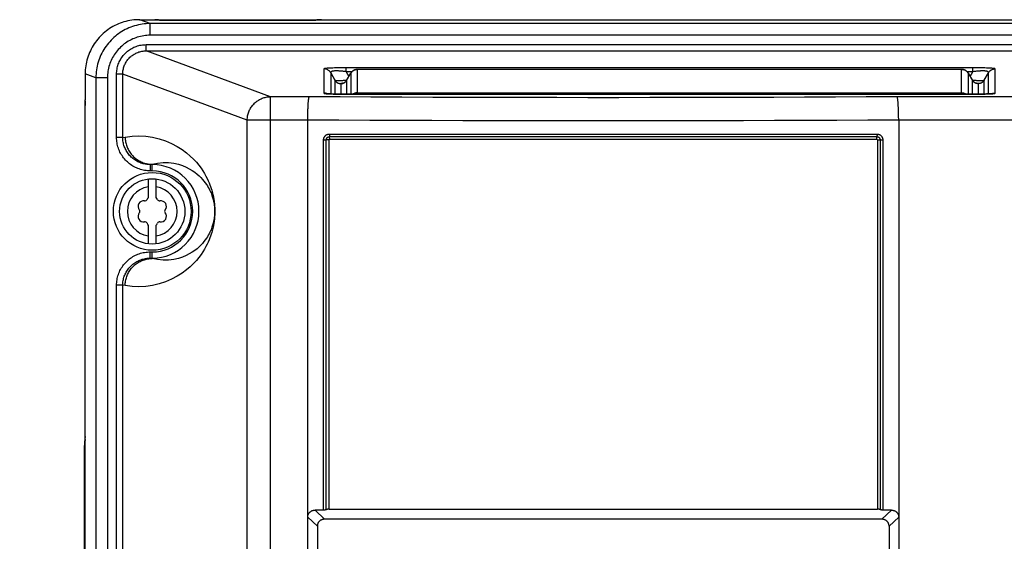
# Model space of a CAD drawing. Extents: x 0 to 594, y 0 to 420.
# Tile 21 of 104: x 68 to 93, y 275 to 288. Entities that reach past the tile are written whole.
import ezdxf

# ---------------------------------------------------------------- set-up
doc = ezdxf.new("R2010")
doc.units = 0
doc.header["$LTSCALE"] = 32.67
doc.layers.get('0').update_dxf_attribs({"linetype": 'CONTINUOUS'})
doc.layers.add('DATUM_AXIS', color=7, linetype='CONTINUOUS')
doc.styles.get("Standard").update_dxf_attribs({"font": 'txt', "width": 0.8})
doc.dimstyles.get("Standard").update_dxf_attribs({"dimtxt": 2.5, "dimasz": 2.5, "dimexe": 1.25, "dimexo": 0.625, "dimtad": 1, "dimcen": 2.5, "dimazin": 3, "dimtfac": 1, "dimtmove": 0, "dimatfit": 3})

# ---------------------------------------------------------------- blocks, each defined once
blk = doc.blocks.new('_FILLED')
at = {"color": 0, "linetype": 'BYBLOCK'}
blk.add_solid([(0, 0), (-1, 0.1429), (-1, -0.1429)], dxfattribs=at)
blk = doc.blocks.new('*D4')
at = {"color": 2, "linetype": 'CONTINUOUS'}
for p, q in [((66.373, 287.928), (57.721, 287.928)), ((58.721, 287.928), (58.721, 219.395)), ((58.721, 150.863), (58.721, 219.395)), ((75.926, 150.863), (57.721, 150.863))]:
    blk.add_line(p, q, dxfattribs=at)
at = {"color": 2, "linetype": 'CONTINUOUS', "xscale": 3.5, "yscale": 3.5, "zscale": 3.5}
for p, rotation in [((58.721, 287.928), 90.0000000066), ((58.721, 150.863), 270.0000000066)]:
    blk.add_blockref('_FILLED', p, dxfattribs=dict(at, rotation=rotation))
at = {"color": 5, "linetype": 'CONTINUOUS', "width": 0.8}
blk.add_text('685', height=3.5, rotation=90, dxfattribs=at).set_placement((57.846, 215.195))

msp = doc.modelspace()

# ---------------------------------------------------------------- linework, layer by layer
at = {"color": 7, "linetype": 'CONTINUOUS'}
for p, q in [((70.704, 287.928), (71.078, 287.928)), ((71.08, 287.928), (71.078, 287.928)), ((71.254, 287.919), (71.222, 287.919)), ((71.287, 287.918), (71.254, 287.919)), ((71.321, 287.918), (71.287, 287.918)), ((71.357, 287.918), (71.321, 287.918)), ((75.103, 287.918), (71.357, 287.918)), ((75.139, 287.918), (75.103, 287.918)), ((75.174, 287.918), (75.139, 287.918)), ((75.207, 287.919), (75.174, 287.918)), ((75.239, 287.919), (75.207, 287.919)), ((75.268, 287.92), (75.239, 287.919)), ((75.293, 287.921), (75.268, 287.92)), ((75.38, 287.928), (77.524, 287.928)), ((77.524, 287.928), (77.61, 287.928)), ((77.61, 287.928), (122.45, 287.928)), ((69.304, 286.534), (69.304, 285.868)), ((76.029, 286.365), (76.14, 286.551)), ((91.848, 286.649), (76.312, 286.649)), ((92.021, 286.551), (92.131, 286.365)), ((92.134, 286.359), (92.131, 286.365)), ((92.239, 286.286), (92.239, 286.286)), ((75.612, 286.017), (75.587, 286.018)), ((75.642, 286.016), (75.612, 286.017)), ((75.677, 286.014), (75.642, 286.016)), ((75.718, 286.013), (75.677, 286.014)), ((75.768, 286.012), (75.718, 286.013)), ((75.824, 286.011), (75.768, 286.012)), ((75.885, 286.01), (75.824, 286.011)), ((75.951, 286.009), (75.885, 286.01)), ((76.021, 286.009), (75.951, 286.009)), ((92.138, 286.009), (76.021, 286.009)), ((92.208, 286.009), (92.138, 286.009)), ((92.272, 286.01), (92.208, 286.009)), ((92.333, 286.011), (92.272, 286.01)), ((92.388, 286.012), (92.333, 286.011)), ((92.439, 286.013), (92.388, 286.012)), ((92.485, 286.015), (92.439, 286.013)), ((92.525, 286.016), (92.485, 286.015)), ((92.559, 286.018), (92.525, 286.016)), ((69.304, 285.841), (69.304, 285.868)), ((69.306, 202.928), (69.306, 285.721)), ((75.03, 285.398), (75.031, 285.451)), ((75.031, 285.451), (75.032, 285.503)), ((75.032, 285.503), (75.033, 285.555)), ((90.226, 285.58), (90.224, 285.628)), ((90.227, 285.529), (90.226, 285.58)), ((90.229, 285.477), (90.227, 285.529)), ((90.229, 285.424), (90.229, 285.477)), ((75.03, 285.344), (75.03, 285.398)), ((75.03, 154.937), (75.03, 285.344)), ((69.28, 276.885), (69.28, 159.704)), ((75.437, 275.304), (75.218, 275.304)), ((75.578, 275.33), (89.682, 275.33)), ((90.042, 275.304), (89.823, 275.304)), ((77.846, 275.071), (75.465, 275.069)), ((79.439, 275.071), (77.846, 275.071)), ((81.832, 275.071), (79.439, 275.071)), ((84.226, 275.071), (81.832, 275.071)), ((85.821, 275.071), (84.226, 275.071)), ((75.277, 274.89), (75.277, 273.997)), ((89.983, 274.89), (89.983, 273.997))]:
    msp.add_line(p, q, dxfattribs=at)
at = {"color": 9, "linetype": 'CONTINUOUS'}
for p, q in [((70.98, 287.827), (70.707, 287.928)), ((70.98, 287.527), (70.98, 287.827)), ((129.08, 287.827), (70.98, 287.827)), ((71.078, 287.928), (71.083, 287.927)), ((71.083, 287.927), (71.094, 287.926)), ((71.094, 287.926), (71.1, 287.925)), ((71.192, 287.92), (71.218, 287.919)), ((71.218, 287.919), (71.246, 287.919)), ((71.246, 287.919), (71.276, 287.918)), ((71.276, 287.918), (71.306, 287.918)), ((71.306, 287.918), (71.338, 287.918)), ((71.338, 287.918), (71.369, 287.918)), ((71.369, 287.918), (71.369, 287.918)), ((71.369, 287.918), (75.122, 287.918)), ((75.091, 287.918), (75.091, 287.918)), ((75.122, 287.918), (75.154, 287.918)), ((75.154, 287.918), (75.184, 287.918)), ((75.184, 287.918), (75.214, 287.919)), ((75.214, 287.919), (75.242, 287.919)), ((75.242, 287.919), (75.269, 287.92)), ((75.269, 287.92), (75.293, 287.921)), ((75.36, 287.925), (75.366, 287.926)), ((75.366, 287.926), (75.377, 287.927)), ((75.377, 287.927), (75.382, 287.928)), ((129.08, 287.527), (70.98, 287.527)), ((70.875, 287.125), (70.875, 287.285)), ((70.875, 287.285), (129.185, 287.285)), ((74.07, 285.944), (70.875, 287.125)), ((70.875, 287.125), (129.185, 287.125)), ((69.58, 286.432), (69.304, 286.534)), ((70.114, 284.896), (70.114, 286.528)), ((70.273, 286.528), (70.114, 286.528)), ((70.273, 284.896), (70.273, 286.528)), ((73.474, 285.344), (70.273, 286.528)), ((75.448, 286.662), (75.448, 286.036)), ((75.637, 286.682), (75.603, 286.681)), ((75.622, 286.562), (75.622, 286.017)), ((75.622, 286.562), (75.73, 286.368)), ((75.675, 286.684), (75.637, 286.682)), ((75.715, 286.685), (75.675, 286.684)), ((75.758, 286.686), (75.715, 286.685)), ((75.805, 286.687), (75.758, 286.686)), ((75.854, 286.687), (75.805, 286.687)), ((75.907, 286.688), (75.854, 286.687)), ((75.963, 286.688), (75.907, 286.688)), ((76.022, 286.688), (75.963, 286.688)), ((76.022, 286.589), (76.022, 286.688)), ((92.197, 286.688), (76.022, 286.688)), ((76.022, 286.589), (76.09, 286.468)), ((76.168, 286.589), (76.022, 286.589)), ((76.143, 286.557), (76.138, 286.549)), ((76.14, 286.551), (76.138, 286.549)), ((76.138, 286.549), (76.138, 286.009)), ((76.15, 286.567), (76.145, 286.56)), ((76.158, 286.577), (76.152, 286.57)), ((76.312, 286.009), (76.312, 286.649)), ((91.848, 286.649), (76.312, 286.649)), ((91.848, 286.009), (91.848, 286.649)), ((92.138, 286.589), (91.992, 286.589)), ((92.002, 286.577), (92.008, 286.57)), ((92.01, 286.568), (92.015, 286.56)), ((92.017, 286.557), (92.022, 286.549)), ((92.022, 286.549), (92.021, 286.551)), ((92.022, 286.009), (92.022, 286.549)), ((92.07, 286.468), (92.138, 286.589)), ((92.138, 286.589), (92.138, 286.688)), ((92.253, 286.688), (92.197, 286.688)), ((92.306, 286.687), (92.253, 286.688)), ((92.355, 286.687), (92.306, 286.687)), ((92.402, 286.686), (92.355, 286.687)), ((92.445, 286.685), (92.402, 286.686)), ((92.43, 286.368), (92.538, 286.562)), ((92.485, 286.684), (92.445, 286.685)), ((92.523, 286.682), (92.485, 286.684)), ((92.538, 286.017), (92.538, 286.562)), ((92.712, 286.036), (92.712, 286.662)), ((69.58, 286.432), (69.58, 203.283)), ((69.878, 286.432), (69.58, 286.432)), ((69.878, 286.432), (69.878, 203.309)), ((75.73, 286.368), (75.73, 286.013)), ((75.879, 286.283), (75.879, 286.01)), ((75.881, 286.28), (75.881, 286.01)), ((75.912, 286.283), (75.923, 286.285)), ((75.928, 286.288), (75.923, 286.288)), ((75.938, 286.291), (75.924, 286.29)), ((76.029, 286.365), (76.03, 286.366)), ((76.029, 286.365), (76.03, 286.366)), ((76.03, 286.366), (76.03, 286.009)), ((92.147, 286.366), (92.129, 286.368)), ((92.13, 286.009), (92.13, 286.366)), ((92.13, 286.366), (92.131, 286.365)), ((92.131, 286.365), (92.13, 286.366)), ((92.136, 286.357), (92.134, 286.359)), ((92.236, 286.29), (92.223, 286.291)), ((92.237, 286.288), (92.232, 286.288)), ((92.248, 286.283), (92.237, 286.285)), ((92.279, 286.01), (92.279, 286.28)), ((92.281, 286.01), (92.281, 286.283)), ((92.43, 286.013), (92.43, 286.368)), ((74.07, 154.914), (74.07, 285.944)), ((75.071, 285.944), (74.07, 285.944)), ((75.496, 286.025), (75.507, 286.023)), ((75.517, 286.024), (75.506, 286.027)), ((75.642, 286.015), (75.682, 286.014)), ((75.747, 286.012), (75.795, 286.011)), ((75.795, 286.011), (75.847, 286.01)), ((75.847, 286.01), (75.901, 286.01)), ((75.901, 286.01), (75.96, 286.009)), ((75.96, 286.009), (76.021, 286.009)), ((76.021, 286.009), (92.139, 286.009)), ((76.053, 286.009), (76.053, 286.009)), ((76.312, 286.048), (91.848, 286.048)), ((125.99, 285.944), (90.189, 285.944)), ((92.107, 286.009), (92.107, 286.009)), ((92.139, 286.009), (92.2, 286.009)), ((92.2, 286.009), (92.259, 286.01)), ((92.259, 286.01), (92.313, 286.01)), ((92.313, 286.01), (92.365, 286.011)), ((92.365, 286.011), (92.413, 286.012)), ((92.413, 286.012), (92.457, 286.013)), ((92.457, 286.013), (92.499, 286.015)), ((92.499, 286.015), (92.536, 286.016)), ((92.536, 286.016), (92.571, 286.018)), ((92.643, 286.024), (92.654, 286.027)), ((69.306, 285.721), (69.307, 285.721)), ((69.307, 202.928), (69.307, 285.721)), ((73.474, 155.064), (73.474, 285.344)), ((75.03, 285.344), (73.474, 285.344)), ((126.586, 285.344), (90.23, 285.344)), ((75.586, 284.983), (89.674, 284.983)), ((70.273, 284.896), (70.114, 284.896)), ((70.273, 284.896), (70.335, 284.906)), ((75.437, 275.304), (75.437, 284.834)), ((75.437, 284.834), (75.508, 284.834)), ((75.508, 275.317), (75.508, 284.834)), ((75.578, 284.834), (75.508, 284.834)), ((75.578, 275.33), (75.578, 284.834)), ((75.59, 284.917), (89.67, 284.917)), ((75.595, 284.851), (89.665, 284.851)), ((89.682, 284.834), (89.682, 275.33)), ((89.682, 284.834), (89.823, 284.834)), ((89.752, 284.834), (89.752, 275.317)), ((89.823, 284.834), (89.823, 275.304)), ((70.978, 284.198), (71.03, 284.207)), ((70.978, 284.198), (70.978, 284.038)), ((71.03, 284.198), (70.978, 284.198)), ((71.03, 284.038), (71.03, 284.207)), ((71.03, 284.038), (70.978, 284.038)), ((70.978, 281.791), (70.978, 281.951)), ((70.978, 281.951), (71.03, 281.951)), ((71.03, 281.782), (71.03, 281.951)), ((71.03, 281.782), (70.978, 281.791)), ((70.978, 281.791), (71.03, 281.791)), ((70.114, 247.096), (70.114, 281.093)), ((70.273, 281.093), (70.114, 281.093)), ((70.273, 247.096), (70.273, 281.093)), ((70.335, 281.083), (70.273, 281.093)), ((69.306, 276.885), (69.28, 276.885)), ((69.291, 159.704), (69.291, 276.885)), ((75.465, 275.069), (75.218, 275.304)), ((89.795, 275.069), (90.042, 275.304)), ((75.277, 274.89), (75.03, 275.125)), ((89.983, 274.89), (90.23, 275.125))]:
    msp.add_line(p, q, dxfattribs=at)
at = {"color": 7, "linetype": 'CONTINUOUS'}
for points in [[(70.704, 287.928), (70.654, 287.927), (70.604, 287.924), (70.553, 287.92), (70.503, 287.913), (70.452, 287.905), (70.402, 287.895), (70.352, 287.883), (70.303, 287.869), (70.254, 287.854), (70.206, 287.836), (70.159, 287.817), (70.112, 287.797), (70.066, 287.774), (70.021, 287.75), (69.977, 287.725), (69.934, 287.697), (69.892, 287.668), (69.85, 287.638), (69.811, 287.606), (69.772, 287.573), (69.734, 287.538), (69.698, 287.502), (69.663, 287.465), (69.63, 287.426), (69.598, 287.387), (69.567, 287.346), (69.538, 287.304), (69.511, 287.261), (69.485, 287.217), (69.461, 287.172), (69.438, 287.126), (69.417, 287.08), (69.398, 287.033), (69.38, 286.985), (69.365, 286.936), (69.351, 286.887), (69.339, 286.838), (69.328, 286.788), (69.32, 286.737), (69.313, 286.687), (69.308, 286.636), (69.305, 286.585), (69.304, 286.534)], [(71.08, 287.928), (71.087, 287.928), (71.094, 287.927), (71.096, 287.926)], [(71.222, 287.919), (71.193, 287.92), (71.18, 287.921), (71.168, 287.921), (71.157, 287.922), (71.147, 287.922), (71.138, 287.923), (71.13, 287.923), (71.123, 287.924), (71.117, 287.924), (71.111, 287.925), (71.107, 287.925), (71.103, 287.925), (71.1, 287.926), (71.098, 287.926), (71.097, 287.926), (71.096, 287.926), (71.096, 287.926)], [(75.364, 287.926), (75.364, 287.926), (75.363, 287.926), (75.362, 287.926), (75.36, 287.926), (75.357, 287.925), (75.353, 287.925), (75.348, 287.925), (75.343, 287.924), (75.337, 287.924), (75.33, 287.923), (75.322, 287.923), (75.313, 287.922), (75.304, 287.922), (75.293, 287.921)], [(75.38, 287.928), (75.373, 287.928), (75.366, 287.927), (75.364, 287.926)], [(76.14, 286.551), (76.147, 286.563), (76.155, 286.574), (76.164, 286.584), (76.172, 286.593), (76.182, 286.601), (76.192, 286.609), (76.202, 286.617), (76.213, 286.624), (76.225, 286.63), (76.237, 286.635), (76.249, 286.64), (76.262, 286.643), (76.275, 286.646), (76.289, 286.648), (76.302, 286.649), (76.312, 286.649)], [(92.021, 286.551), (92.013, 286.563), (92.005, 286.574), (91.996, 286.584), (91.987, 286.593), (91.977, 286.602), (91.967, 286.611), (91.956, 286.618), (91.944, 286.625), (91.932, 286.631), (91.92, 286.636), (91.907, 286.641), (91.894, 286.644), (91.881, 286.647), (91.867, 286.649), (91.853, 286.649), (91.848, 286.649)], [(76.029, 286.365), (76.025, 286.359), (76.02, 286.35), (76.013, 286.343), (76.007, 286.336), (76.001, 286.329), (75.994, 286.323), (75.988, 286.318), (75.982, 286.313), (75.975, 286.309), (75.969, 286.305), (75.963, 286.301), (75.957, 286.298), (75.952, 286.296), (75.947, 286.294), (75.942, 286.292), (75.938, 286.291), (75.935, 286.29), (75.932, 286.289), (75.929, 286.288), (75.927, 286.288), (75.925, 286.287), (75.923, 286.287), (75.922, 286.287), (75.921, 286.286), (75.921, 286.286)], [(92.239, 286.286), (92.238, 286.286), (92.237, 286.287), (92.236, 286.287), (92.234, 286.287), (92.232, 286.288), (92.229, 286.289), (92.226, 286.289), (92.223, 286.29), (92.219, 286.292), (92.215, 286.293), (92.21, 286.295), (92.205, 286.297), (92.2, 286.3), (92.194, 286.303), (92.188, 286.307), (92.182, 286.31), (92.176, 286.315), (92.17, 286.32), (92.164, 286.325), (92.158, 286.331), (92.152, 286.337), (92.146, 286.344), (92.14, 286.351), (92.134, 286.359)], [(75.033, 285.555), (75.035, 285.604), (75.036, 285.628), (75.037, 285.651), (75.038, 285.674), (75.039, 285.696), (75.04, 285.718), (75.041, 285.739), (75.043, 285.758), (75.044, 285.778), (75.045, 285.796), (75.047, 285.813), (75.048, 285.829), (75.05, 285.845), (75.052, 285.859), (75.053, 285.872), (75.055, 285.885), (75.057, 285.896), (75.058, 285.906), (75.06, 285.915), (75.062, 285.923), (75.064, 285.929), (75.066, 285.935), (75.067, 285.939), (75.069, 285.942), (75.071, 285.944)], [(75.587, 286.018), (75.566, 286.02), (75.557, 286.02), (75.549, 286.021), (75.542, 286.021), (75.535, 286.022), (75.529, 286.023), (75.523, 286.023), (75.519, 286.024), (75.515, 286.024), (75.511, 286.024), (75.508, 286.025), (75.506, 286.025), (75.505, 286.025), (75.504, 286.025), (75.503, 286.025)], [(90.224, 285.628), (90.223, 285.651), (90.222, 285.674), (90.221, 285.696), (90.22, 285.718), (90.219, 285.739), (90.217, 285.758), (90.216, 285.778), (90.215, 285.796), (90.213, 285.813), (90.212, 285.829), (90.21, 285.845), (90.209, 285.859), (90.207, 285.872), (90.205, 285.885), (90.203, 285.896), (90.202, 285.906), (90.2, 285.915), (90.198, 285.923), (90.196, 285.929), (90.195, 285.935), (90.193, 285.939), (90.191, 285.942), (90.189, 285.944)], [(92.657, 286.025), (92.657, 286.025), (92.656, 286.025), (92.655, 286.025), (92.653, 286.025), (92.65, 286.025), (92.647, 286.024), (92.643, 286.024), (92.638, 286.023), (92.632, 286.023), (92.625, 286.022), (92.617, 286.021), (92.607, 286.021), (92.597, 286.02), (92.586, 286.019), (92.573, 286.018), (92.559, 286.018)], [(69.304, 285.841), (69.305, 285.819), (69.305, 285.793), (69.306, 285.768), (69.306, 285.742), (69.306, 285.721)], [(90.23, 285.344), (90.23, 285.371), (90.229, 285.424)], [(90.23, 285.344), (90.23, 153.15), (90.23, 153.124)], [(69.306, 277.197), (69.288, 277.066), (69.28, 276.885)], [(69.306, 277.119), (69.299, 277.066), (69.291, 276.885)], [(75.03, 275.125), (75.03, 275.137), (75.031, 275.148), (75.033, 275.159), (75.035, 275.17), (75.038, 275.18), (75.042, 275.19), (75.046, 275.2), (75.05, 275.209), (75.055, 275.219), (75.061, 275.227), (75.067, 275.236), (75.074, 275.244), (75.081, 275.251), (75.089, 275.258), (75.097, 275.265), (75.106, 275.271), (75.115, 275.277), (75.125, 275.283), (75.135, 275.287), (75.145, 275.292), (75.157, 275.295), (75.168, 275.298), (75.18, 275.301), (75.192, 275.303), (75.205, 275.304), (75.218, 275.304)], [(75.512, 275.319), (75.504, 275.315), (75.499, 275.314), (75.495, 275.312), (75.49, 275.311), (75.485, 275.31), (75.48, 275.309), (75.475, 275.308), (75.47, 275.307), (75.465, 275.306), (75.459, 275.305), (75.454, 275.305), (75.448, 275.304), (75.443, 275.304), (75.437, 275.304)], [(75.578, 275.33), (75.572, 275.33), (75.567, 275.33), (75.561, 275.329), (75.556, 275.329), (75.55, 275.328), (75.545, 275.327), (75.54, 275.327), (75.535, 275.326), (75.53, 275.324), (75.525, 275.323), (75.52, 275.322), (75.516, 275.32), (75.512, 275.319)], [(89.752, 275.317), (89.749, 275.319), (89.744, 275.32), (89.74, 275.322), (89.735, 275.323), (89.73, 275.324), (89.725, 275.326), (89.72, 275.327), (89.715, 275.327), (89.71, 275.328), (89.704, 275.329), (89.699, 275.329), (89.693, 275.33), (89.688, 275.33), (89.682, 275.33)], [(89.823, 275.304), (89.817, 275.304), (89.812, 275.304), (89.806, 275.305), (89.801, 275.305), (89.795, 275.306), (89.79, 275.307), (89.785, 275.308), (89.78, 275.309), (89.775, 275.31), (89.77, 275.311), (89.765, 275.312), (89.761, 275.314), (89.756, 275.315), (89.752, 275.317)], [(90.042, 275.304), (90.055, 275.304), (90.068, 275.303), (90.08, 275.301), (90.092, 275.298), (90.104, 275.295), (90.115, 275.292), (90.125, 275.287), (90.135, 275.283), (90.145, 275.277), (90.154, 275.271), (90.163, 275.265), (90.171, 275.258), (90.179, 275.251), (90.186, 275.244), (90.193, 275.236), (90.199, 275.227), (90.205, 275.219), (90.21, 275.209), (90.214, 275.2), (90.218, 275.19), (90.222, 275.18), (90.225, 275.17), (90.227, 275.159), (90.229, 275.148), (90.23, 275.137), (90.23, 275.125)], [(75.465, 275.069), (75.452, 275.069), (75.439, 275.068), (75.427, 275.066), (75.415, 275.064), (75.404, 275.06), (75.393, 275.057), (75.382, 275.053), (75.372, 275.048), (75.362, 275.042), (75.353, 275.036), (75.344, 275.03), (75.336, 275.023), (75.328, 275.016), (75.321, 275.009), (75.314, 275.001), (75.308, 274.992), (75.302, 274.984), (75.297, 274.974), (75.293, 274.965), (75.289, 274.955), (75.285, 274.945), (75.282, 274.935), (75.28, 274.924), (75.278, 274.913), (75.277, 274.902), (75.277, 274.89)], [(89.795, 275.069), (89.002, 275.07), (88.209, 275.07), (85.821, 275.071)], [(89.983, 274.89), (89.983, 274.902), (89.982, 274.913), (89.98, 274.924), (89.978, 274.935), (89.975, 274.945), (89.971, 274.955), (89.967, 274.965), (89.963, 274.974), (89.958, 274.984), (89.952, 274.992), (89.946, 275.001), (89.939, 275.009), (89.932, 275.016), (89.924, 275.023), (89.916, 275.03), (89.907, 275.036), (89.898, 275.042), (89.888, 275.048), (89.878, 275.053), (89.867, 275.057), (89.856, 275.06), (89.845, 275.064), (89.833, 275.066), (89.821, 275.068), (89.808, 275.069), (89.795, 275.069)]]:
    msp.add_lwpolyline(points, dxfattribs=at)
at = {"color": 9, "linetype": 'CONTINUOUS'}
for points in [[(70.98, 287.827), (70.929, 287.826), (70.877, 287.823), (70.826, 287.818), (70.775, 287.812), (70.725, 287.803), (70.674, 287.793), (70.625, 287.781), (70.575, 287.767), (70.526, 287.751), (70.478, 287.734), (70.431, 287.715), (70.384, 287.694), (70.338, 287.671), (70.293, 287.647), (70.249, 287.621), (70.206, 287.594), (70.164, 287.565), (70.123, 287.535), (70.083, 287.503), (70.045, 287.469), (70.007, 287.435), (69.971, 287.399), (69.936, 287.361), (69.903, 287.323), (69.871, 287.283), (69.841, 287.242), (69.812, 287.2), (69.785, 287.158), (69.759, 287.114), (69.735, 287.069), (69.712, 287.023), (69.691, 286.977), (69.672, 286.93), (69.655, 286.882), (69.639, 286.833), (69.626, 286.784), (69.614, 286.735), (69.603, 286.685), (69.595, 286.635), (69.589, 286.585), (69.584, 286.534), (69.581, 286.483), (69.58, 286.432)], [(71.1, 287.925), (71.108, 287.924), (71.116, 287.924), (71.125, 287.923), (71.135, 287.923), (71.145, 287.922), (71.156, 287.922), (71.167, 287.921), (71.192, 287.92)], [(75.293, 287.921), (75.305, 287.922), (75.315, 287.922), (75.326, 287.923), (75.335, 287.923), (75.344, 287.924), (75.352, 287.924), (75.36, 287.925)], [(70.98, 287.527), (70.937, 287.526), (70.895, 287.524), (70.853, 287.52), (70.81, 287.514), (70.769, 287.507), (70.727, 287.498), (70.686, 287.488), (70.645, 287.476), (70.605, 287.462), (70.566, 287.447), (70.527, 287.431), (70.488, 287.413), (70.451, 287.393), (70.414, 287.372), (70.378, 287.35), (70.343, 287.327), (70.309, 287.302), (70.276, 287.276), (70.245, 287.248), (70.214, 287.22), (70.184, 287.19), (70.155, 287.159), (70.128, 287.128), (70.102, 287.095), (70.077, 287.061), (70.054, 287.026), (70.031, 286.991), (70.011, 286.954), (69.991, 286.917), (69.974, 286.879), (69.957, 286.841), (69.942, 286.802), (69.929, 286.762), (69.917, 286.722), (69.907, 286.681), (69.898, 286.64), (69.891, 286.599), (69.885, 286.558), (69.881, 286.516), (69.879, 286.474), (69.878, 286.432)], [(70.114, 286.528), (70.115, 286.56), (70.117, 286.592), (70.12, 286.624), (70.125, 286.656), (70.131, 286.688), (70.138, 286.719), (70.147, 286.75), (70.157, 286.78), (70.168, 286.81), (70.181, 286.839), (70.195, 286.868), (70.21, 286.897), (70.226, 286.924), (70.244, 286.951), (70.262, 286.977), (70.282, 287.003), (70.302, 287.027), (70.324, 287.051), (70.347, 287.074), (70.371, 287.095), (70.395, 287.116), (70.421, 287.136), (70.447, 287.154), (70.474, 287.172), (70.502, 287.188), (70.531, 287.203), (70.56, 287.217), (70.59, 287.23), (70.62, 287.241), (70.651, 287.251), (70.682, 287.26), (70.714, 287.268), (70.746, 287.274), (70.778, 287.279), (70.81, 287.282), (70.843, 287.284), (70.875, 287.285)], [(70.273, 286.528), (70.273, 286.555), (70.275, 286.582), (70.278, 286.608), (70.282, 286.635), (70.287, 286.661), (70.294, 286.687), (70.302, 286.712), (70.31, 286.738), (70.32, 286.762), (70.331, 286.787), (70.344, 286.811), (70.357, 286.834), (70.371, 286.856), (70.386, 286.878), (70.403, 286.9), (70.42, 286.92), (70.438, 286.94), (70.457, 286.959), (70.477, 286.977), (70.497, 286.994), (70.519, 287.01), (70.541, 287.026), (70.564, 287.04), (70.587, 287.053), (70.612, 287.066), (70.636, 287.077), (70.662, 287.087), (70.687, 287.096), (70.713, 287.103), (70.74, 287.11), (70.766, 287.115), (70.793, 287.12), (70.821, 287.123), (70.848, 287.124), (70.875, 287.125)], [(75.603, 286.681), (75.587, 286.68), (75.572, 286.679), (75.557, 286.678), (75.543, 286.677), (75.53, 286.676), (75.518, 286.675), (75.507, 286.674), (75.496, 286.673), (75.487, 286.672), (75.478, 286.671), (75.471, 286.67), (75.464, 286.668), (75.459, 286.667), (75.454, 286.666), (75.451, 286.665), (75.449, 286.663), (75.448, 286.662)], [(75.622, 286.562), (75.616, 286.572), (75.609, 286.581), (75.602, 286.59), (75.594, 286.599), (75.586, 286.607), (75.577, 286.615), (75.568, 286.622), (75.558, 286.629), (75.548, 286.635), (75.538, 286.64), (75.528, 286.645), (75.517, 286.65), (75.506, 286.653), (75.495, 286.656), (75.483, 286.659), (75.472, 286.66), (75.46, 286.661), (75.448, 286.662)], [(76.022, 286.589), (75.998, 286.592), (75.975, 286.594), (75.953, 286.597), (75.931, 286.599), (75.911, 286.601), (75.892, 286.603), (75.873, 286.604), (75.855, 286.605), (75.838, 286.606), (75.822, 286.607), (75.806, 286.608), (75.792, 286.608), (75.777, 286.608), (75.764, 286.608), (75.751, 286.608), (75.738, 286.608), (75.726, 286.607), (75.715, 286.607), (75.704, 286.606), (75.694, 286.605), (75.684, 286.603), (75.675, 286.602), (75.667, 286.6), (75.659, 286.599), (75.651, 286.597), (75.645, 286.594), (75.639, 286.592), (75.633, 286.589), (75.629, 286.586), (75.625, 286.583), (75.622, 286.579), (75.621, 286.575), (75.62, 286.571), (75.62, 286.567), (75.622, 286.562)], [(76.312, 286.649), (76.3, 286.649), (76.288, 286.648), (76.277, 286.646), (76.265, 286.644), (76.254, 286.641), (76.243, 286.637), (76.232, 286.633), (76.222, 286.628), (76.212, 286.622), (76.202, 286.616), (76.192, 286.61), (76.183, 286.602), (76.174, 286.595), (76.166, 286.587), (76.159, 286.579)], [(91.848, 286.649), (91.86, 286.649), (91.872, 286.648), (91.883, 286.646), (91.895, 286.644), (91.906, 286.641), (91.917, 286.637), (91.928, 286.633), (91.938, 286.628), (91.948, 286.622), (91.958, 286.616), (91.968, 286.61), (91.977, 286.602), (91.986, 286.595), (91.994, 286.587), (92.001, 286.579)], [(92.538, 286.562), (92.54, 286.567), (92.54, 286.571), (92.54, 286.575), (92.538, 286.579), (92.535, 286.583), (92.531, 286.586), (92.527, 286.589), (92.521, 286.592), (92.515, 286.594), (92.509, 286.597), (92.501, 286.599), (92.493, 286.6), (92.485, 286.602), (92.476, 286.603), (92.466, 286.605), (92.456, 286.606), (92.445, 286.607), (92.434, 286.607), (92.422, 286.608), (92.409, 286.608), (92.396, 286.608), (92.383, 286.608), (92.369, 286.608), (92.354, 286.608), (92.338, 286.607), (92.322, 286.606), (92.305, 286.605), (92.287, 286.604), (92.268, 286.603), (92.249, 286.601), (92.229, 286.599), (92.207, 286.597), (92.185, 286.594), (92.162, 286.592), (92.138, 286.589)], [(92.712, 286.662), (92.711, 286.663), (92.709, 286.665), (92.706, 286.666), (92.701, 286.667), (92.696, 286.668), (92.689, 286.67), (92.682, 286.671), (92.673, 286.672), (92.664, 286.673), (92.653, 286.674), (92.642, 286.675), (92.63, 286.676), (92.617, 286.677), (92.603, 286.678), (92.588, 286.679), (92.573, 286.68), (92.557, 286.681), (92.523, 286.682)], [(92.538, 286.562), (92.545, 286.572), (92.551, 286.581), (92.558, 286.59), (92.566, 286.599), (92.574, 286.607), (92.583, 286.615), (92.592, 286.622), (92.602, 286.629), (92.612, 286.635), (92.622, 286.64), (92.632, 286.645), (92.643, 286.65), (92.654, 286.653), (92.665, 286.656), (92.677, 286.659), (92.688, 286.66), (92.7, 286.661), (92.712, 286.662)], [(75.73, 286.368), (75.736, 286.359), (75.742, 286.351), (75.749, 286.343), (75.756, 286.335), (75.763, 286.327), (75.772, 286.321), (75.78, 286.314), (75.789, 286.308), (75.798, 286.303), (75.807, 286.298), (75.817, 286.294), (75.827, 286.291), (75.837, 286.288), (75.848, 286.286), (75.858, 286.284), (75.869, 286.283), (75.879, 286.283)], [(76.031, 286.368), (76.013, 286.366), (75.994, 286.364), (75.975, 286.362), (75.956, 286.361), (75.939, 286.36), (75.922, 286.358), (75.905, 286.357), (75.889, 286.356), (75.874, 286.356), (75.859, 286.355), (75.845, 286.355), (75.832, 286.355), (75.819, 286.355), (75.807, 286.355), (75.796, 286.355), (75.786, 286.356), (75.776, 286.356), (75.767, 286.357), (75.759, 286.358), (75.752, 286.36), (75.746, 286.361), (75.741, 286.363), (75.736, 286.364), (75.733, 286.366), (75.73, 286.368)], [(75.924, 286.29), (75.917, 286.289), (75.91, 286.289), (75.904, 286.288), (75.899, 286.288), (75.894, 286.287), (75.889, 286.286), (75.886, 286.286), (75.883, 286.285), (75.881, 286.284), (75.88, 286.283), (75.879, 286.283)], [(75.923, 286.288), (75.916, 286.287), (75.909, 286.286), (75.903, 286.286), (75.897, 286.285), (75.892, 286.284), (75.888, 286.283), (75.885, 286.283), (75.883, 286.282), (75.881, 286.281), (75.881, 286.28)], [(75.881, 286.28), (75.891, 286.28), (75.902, 286.281), (75.912, 286.283)], [(75.923, 286.285), (75.933, 286.288), (75.943, 286.292), (75.953, 286.296), (75.962, 286.3), (75.971, 286.306), (75.98, 286.312), (75.989, 286.318), (75.997, 286.325), (76.004, 286.332), (76.011, 286.34), (76.018, 286.348), (76.024, 286.357), (76.025, 286.359)], [(92.237, 286.285), (92.227, 286.288), (92.217, 286.292), (92.207, 286.296), (92.198, 286.3), (92.189, 286.306), (92.18, 286.312), (92.172, 286.318), (92.163, 286.325), (92.156, 286.332), (92.149, 286.34), (92.142, 286.348), (92.136, 286.357)], [(92.43, 286.368), (92.427, 286.366), (92.424, 286.364), (92.42, 286.363), (92.414, 286.361), (92.408, 286.36), (92.401, 286.358), (92.393, 286.357), (92.384, 286.356), (92.374, 286.356), (92.364, 286.355), (92.353, 286.355), (92.341, 286.355), (92.328, 286.355), (92.315, 286.355), (92.301, 286.355), (92.286, 286.356), (92.271, 286.356), (92.255, 286.357), (92.238, 286.358), (92.221, 286.36), (92.204, 286.361), (92.185, 286.362), (92.166, 286.364), (92.147, 286.366)], [(92.281, 286.283), (92.28, 286.283), (92.279, 286.284), (92.277, 286.285), (92.274, 286.286), (92.271, 286.286), (92.266, 286.287), (92.261, 286.288), (92.256, 286.288), (92.25, 286.289), (92.243, 286.289), (92.236, 286.29)], [(92.279, 286.28), (92.279, 286.281), (92.277, 286.282), (92.275, 286.283), (92.272, 286.283), (92.268, 286.284), (92.263, 286.285), (92.258, 286.286), (92.251, 286.286), (92.244, 286.287), (92.237, 286.288)], [(92.279, 286.28), (92.269, 286.28), (92.258, 286.281), (92.248, 286.283)], [(92.43, 286.368), (92.424, 286.359), (92.418, 286.351), (92.411, 286.343), (92.404, 286.335), (92.397, 286.327), (92.389, 286.321), (92.38, 286.314), (92.371, 286.308), (92.362, 286.303), (92.353, 286.298), (92.343, 286.294), (92.333, 286.291), (92.323, 286.288), (92.312, 286.286), (92.302, 286.284), (92.291, 286.283), (92.281, 286.283)], [(73.474, 285.344), (73.475, 285.371), (73.477, 285.398), (73.48, 285.424), (73.484, 285.451), (73.49, 285.477), (73.496, 285.503), (73.504, 285.529), (73.513, 285.554), (73.523, 285.579), (73.534, 285.604), (73.546, 285.627), (73.56, 285.651), (73.574, 285.673), (73.589, 285.696), (73.605, 285.717), (73.622, 285.738), (73.64, 285.757), (73.659, 285.776), (73.679, 285.794), (73.7, 285.812), (73.721, 285.828), (73.743, 285.843), (73.765, 285.858), (73.788, 285.871), (73.812, 285.883), (73.836, 285.894), (73.861, 285.905), (73.886, 285.914), (73.912, 285.921), (73.938, 285.928), (73.964, 285.934), (73.99, 285.938), (74.017, 285.941), (74.043, 285.943), (74.07, 285.944)], [(90.189, 285.944), (89.398, 285.939), (88.605, 285.935), (87.811, 285.931), (87.015, 285.928), (86.219, 285.925), (85.422, 285.923), (84.625, 285.922), (83.827, 285.921), (83.029, 285.92), (82.231, 285.92), (81.433, 285.921), (80.635, 285.922), (79.838, 285.923), (79.041, 285.925), (78.245, 285.928), (77.449, 285.931), (76.655, 285.935), (75.862, 285.939), (75.071, 285.944)], [(75.448, 286.036), (75.449, 286.034), (75.451, 286.033), (75.454, 286.032), (75.458, 286.03), (75.464, 286.029), (75.47, 286.028), (75.478, 286.027), (75.487, 286.026), (75.496, 286.025)], [(75.506, 286.027), (75.495, 286.03), (75.483, 286.033), (75.472, 286.034), (75.46, 286.035), (75.448, 286.036)], [(75.507, 286.023), (75.518, 286.022), (75.531, 286.021), (75.544, 286.02), (75.558, 286.02), (75.573, 286.019), (75.589, 286.018), (75.606, 286.017), (75.642, 286.015)], [(75.682, 286.014), (75.703, 286.013), (75.747, 286.012)], [(76.312, 286.048), (76.3, 286.048), (76.288, 286.047), (76.277, 286.045), (76.265, 286.043), (76.254, 286.04), (76.243, 286.036), (76.232, 286.032), (76.222, 286.027), (76.212, 286.021), (76.202, 286.015), (76.193, 286.009)], [(91.848, 286.048), (91.86, 286.048), (91.872, 286.047), (91.883, 286.045), (91.895, 286.043), (91.906, 286.04), (91.917, 286.036), (91.928, 286.032), (91.938, 286.027), (91.948, 286.021), (91.958, 286.015), (91.967, 286.009)], [(92.571, 286.018), (92.587, 286.019), (92.602, 286.02), (92.616, 286.02), (92.629, 286.021), (92.642, 286.022), (92.653, 286.023)], [(92.653, 286.023), (92.664, 286.025), (92.673, 286.026), (92.682, 286.027), (92.69, 286.028), (92.696, 286.029), (92.702, 286.03), (92.706, 286.032), (92.709, 286.033), (92.711, 286.034), (92.712, 286.036)], [(92.654, 286.027), (92.665, 286.03), (92.677, 286.033), (92.688, 286.034), (92.7, 286.035), (92.712, 286.036)], [(69.307, 285.721), (69.307, 285.742), (69.307, 285.764), (69.306, 285.785), (69.306, 285.806), (69.305, 285.827), (69.304, 285.868)], [(90.23, 285.344), (89.434, 285.339), (88.637, 285.335), (87.839, 285.332), (87.039, 285.329), (86.239, 285.326), (85.437, 285.324), (84.636, 285.322), (83.834, 285.321), (83.031, 285.321), (82.229, 285.321), (81.426, 285.321), (80.624, 285.322), (79.823, 285.324), (79.021, 285.326), (78.221, 285.329), (77.421, 285.332), (76.623, 285.335), (75.826, 285.339), (75.03, 285.344)], [(70.335, 284.906), (70.51, 284.928), (70.687, 284.935), (70.864, 284.926), (71.039, 284.901), (71.209, 284.861), (71.373, 284.807), (71.529, 284.741), (71.673, 284.665), (71.8, 284.584), (71.912, 284.502), (72.008, 284.419), (72.092, 284.338), (72.166, 284.258), (72.229, 284.181), (72.285, 284.107), (72.333, 284.036), (72.375, 283.968), (72.411, 283.903), (72.443, 283.842), (72.47, 283.784), (72.494, 283.729), (72.514, 283.678), (72.532, 283.63), (72.547, 283.584), (72.56, 283.542), (72.572, 283.503), (72.581, 283.466), (72.59, 283.432), (72.597, 283.4), (72.603, 283.37), (72.609, 283.342), (72.613, 283.316), (72.617, 283.292), (72.621, 283.268), (72.624, 283.247), (72.626, 283.226), (72.629, 283.206), (72.631, 283.188), (72.632, 283.17), (72.634, 283.153), (72.635, 283.136), (72.636, 283.12), (72.637, 283.105), (72.638, 283.09), (72.639, 283.076), (72.639, 283.062), (72.64, 283.048), (72.64, 283.035), (72.64, 283.021), (72.64, 283.008), (72.641, 282.995), (72.64, 282.981), (72.64, 282.968), (72.64, 282.955), (72.64, 282.941), (72.639, 282.927), (72.639, 282.913), (72.638, 282.899), (72.637, 282.884), (72.636, 282.869), (72.635, 282.853), (72.634, 282.836), (72.632, 282.819), (72.631, 282.802), (72.629, 282.783), (72.626, 282.763), (72.624, 282.743), (72.621, 282.721), (72.617, 282.698), (72.613, 282.673), (72.609, 282.647), (72.603, 282.619), (72.597, 282.589), (72.59, 282.557), (72.582, 282.523), (72.572, 282.487), (72.561, 282.447), (72.547, 282.405), (72.532, 282.36), (72.515, 282.311), (72.494, 282.26), (72.47, 282.205), (72.443, 282.147), (72.411, 282.086), (72.375, 282.021), (72.333, 281.953), (72.285, 281.882), (72.229, 281.808), (72.166, 281.731), (72.093, 281.651), (72.008, 281.57), (71.912, 281.487), (71.801, 281.405), (71.673, 281.324), (71.529, 281.248), (71.373, 281.182), (71.209, 281.128), (71.039, 281.088), (70.864, 281.063)], [(75.437, 284.834), (75.438, 284.843), (75.439, 284.852), (75.44, 284.862), (75.442, 284.871), (75.445, 284.88), (75.448, 284.889), (75.452, 284.897), (75.456, 284.905), (75.46, 284.913), (75.466, 284.921), (75.471, 284.929), (75.478, 284.936), (75.484, 284.942), (75.491, 284.948), (75.499, 284.954), (75.506, 284.96), (75.514, 284.964), (75.523, 284.969), (75.531, 284.972), (75.54, 284.975), (75.549, 284.978), (75.558, 284.98), (75.567, 284.982), (75.577, 284.983), (75.586, 284.983)], [(75.586, 284.983), (75.586, 284.977), (75.586, 284.971), (75.586, 284.965), (75.586, 284.959), (75.587, 284.954), (75.587, 284.948), (75.587, 284.943), (75.588, 284.938), (75.588, 284.933), (75.589, 284.928), (75.589, 284.924), (75.59, 284.92), (75.59, 284.917)], [(89.665, 284.851), (89.665, 284.857), (89.665, 284.862), (89.665, 284.868), (89.666, 284.874), (89.666, 284.88), (89.666, 284.885), (89.667, 284.891), (89.667, 284.896), (89.667, 284.9), (89.668, 284.905), (89.668, 284.909), (89.669, 284.913), (89.67, 284.92)], [(89.674, 284.983), (89.674, 284.977), (89.674, 284.971), (89.674, 284.965), (89.674, 284.959), (89.673, 284.954), (89.673, 284.948), (89.673, 284.943), (89.672, 284.938), (89.672, 284.933), (89.671, 284.928), (89.671, 284.924), (89.67, 284.92)], [(89.674, 284.983), (89.683, 284.983), (89.693, 284.982), (89.702, 284.98), (89.711, 284.978), (89.72, 284.975), (89.729, 284.972), (89.737, 284.969), (89.746, 284.964), (89.754, 284.96), (89.762, 284.954), (89.769, 284.948), (89.776, 284.942), (89.783, 284.936), (89.789, 284.929), (89.794, 284.921), (89.8, 284.913), (89.804, 284.905), (89.809, 284.897), (89.812, 284.889), (89.815, 284.88), (89.818, 284.871), (89.82, 284.862), (89.821, 284.852), (89.822, 284.843), (89.823, 284.834)], [(70.978, 284.038), (70.942, 284.039), (70.906, 284.041), (70.871, 284.044), (70.835, 284.05), (70.8, 284.056), (70.765, 284.064), (70.73, 284.074), (70.696, 284.085), (70.662, 284.097), (70.629, 284.111), (70.597, 284.126), (70.565, 284.142), (70.534, 284.16), (70.504, 284.178), (70.474, 284.199), (70.446, 284.22), (70.418, 284.242), (70.391, 284.266), (70.365, 284.29), (70.341, 284.316), (70.317, 284.343), (70.295, 284.37), (70.274, 284.399), (70.254, 284.428), (70.235, 284.458), (70.217, 284.489), (70.201, 284.52), (70.186, 284.552), (70.172, 284.585), (70.16, 284.618), (70.149, 284.652), (70.14, 284.686), (70.132, 284.72), (70.126, 284.755), (70.12, 284.79), (70.117, 284.825), (70.115, 284.86), (70.114, 284.896)], [(70.978, 284.198), (70.948, 284.198), (70.918, 284.2), (70.888, 284.203), (70.858, 284.208), (70.828, 284.214), (70.799, 284.221), (70.77, 284.229), (70.741, 284.238), (70.713, 284.249), (70.685, 284.26), (70.658, 284.273), (70.632, 284.287), (70.606, 284.302), (70.581, 284.319), (70.556, 284.336), (70.533, 284.354), (70.51, 284.373), (70.488, 284.393), (70.467, 284.414), (70.447, 284.436), (70.428, 284.459), (70.409, 284.482), (70.392, 284.506), (70.376, 284.531), (70.361, 284.557), (70.347, 284.583), (70.334, 284.609), (70.323, 284.637), (70.312, 284.664), (70.303, 284.692), (70.295, 284.721), (70.288, 284.749), (70.283, 284.778), (70.278, 284.808), (70.275, 284.837), (70.273, 284.866), (70.273, 284.896)], [(70.335, 284.906), (70.336, 284.877), (70.338, 284.847), (70.341, 284.818), (70.346, 284.788), (70.351, 284.759), (70.358, 284.73), (70.366, 284.702), (70.375, 284.674), (70.386, 284.646), (70.397, 284.619), (70.41, 284.592), (70.424, 284.566), (70.439, 284.54), (70.455, 284.515), (70.472, 284.491), (70.49, 284.467), (70.509, 284.445), (70.529, 284.423), (70.55, 284.402), (70.572, 284.382), (70.594, 284.363), (70.617, 284.344), (70.642, 284.327), (70.666, 284.311), (70.692, 284.296), (70.718, 284.282), (70.744, 284.269), (70.771, 284.258), (70.799, 284.247), (70.827, 284.238), (70.855, 284.23), (70.884, 284.223), (70.913, 284.217), (70.942, 284.213), (70.971, 284.209), (71.001, 284.207), (71.03, 284.207)], [(75.508, 284.834), (75.508, 284.84), (75.508, 284.846), (75.509, 284.851), (75.511, 284.857), (75.513, 284.863), (75.515, 284.868), (75.518, 284.873), (75.521, 284.878), (75.524, 284.883), (75.528, 284.888), (75.532, 284.892), (75.536, 284.896), (75.541, 284.9), (75.545, 284.903), (75.551, 284.906), (75.556, 284.909), (75.561, 284.911), (75.567, 284.913), (75.573, 284.915), (75.579, 284.916), (75.585, 284.916), (75.59, 284.917)], [(75.578, 284.834), (75.578, 284.836), (75.578, 284.837), (75.578, 284.839), (75.579, 284.84), (75.58, 284.842), (75.581, 284.843), (75.582, 284.845), (75.583, 284.846), (75.585, 284.847), (75.586, 284.848), (75.588, 284.849), (75.589, 284.85), (75.591, 284.85), (75.593, 284.85), (75.595, 284.851)], [(75.595, 284.851), (75.595, 284.857), (75.595, 284.862), (75.595, 284.868), (75.594, 284.874), (75.594, 284.88), (75.594, 284.885), (75.593, 284.891), (75.593, 284.896), (75.593, 284.9), (75.592, 284.905), (75.592, 284.909), (75.591, 284.913), (75.59, 284.917)], [(89.665, 284.851), (89.667, 284.85), (89.669, 284.85), (89.671, 284.85), (89.672, 284.849), (89.674, 284.848), (89.676, 284.847), (89.677, 284.846), (89.678, 284.845), (89.679, 284.843), (89.68, 284.842), (89.681, 284.84), (89.682, 284.839), (89.682, 284.837), (89.682, 284.836), (89.682, 284.834)], [(89.67, 284.917), (89.676, 284.916), (89.681, 284.916), (89.687, 284.915), (89.693, 284.913), (89.699, 284.911), (89.704, 284.909), (89.709, 284.906), (89.715, 284.903), (89.719, 284.9), (89.724, 284.896), (89.728, 284.892), (89.732, 284.888), (89.736, 284.883), (89.739, 284.878), (89.742, 284.873), (89.745, 284.868), (89.747, 284.863), (89.749, 284.857), (89.751, 284.851), (89.752, 284.846), (89.752, 284.84), (89.752, 284.834)], [(71.03, 284.207), (71.169, 284.236), (71.31, 284.25), (71.451, 284.248), (71.584, 284.232), (71.702, 284.205), (71.807, 284.172), (71.901, 284.133), (71.984, 284.091), (72.058, 284.047), (72.124, 284.001), (72.182, 283.955), (72.235, 283.909), (72.282, 283.863), (72.324, 283.818), (72.361, 283.774), (72.394, 283.731), (72.423, 283.689), (72.45, 283.648), (72.473, 283.609), (72.493, 283.571), (72.512, 283.535), (72.528, 283.5), (72.542, 283.467), (72.555, 283.435), (72.566, 283.405), (72.575, 283.376), (72.584, 283.349), (72.591, 283.323), (72.598, 283.298), (72.603, 283.275), (72.608, 283.253), (72.612, 283.232), (72.616, 283.213), (72.619, 283.194), (72.622, 283.177), (72.624, 283.161), (72.626, 283.146), (72.628, 283.132), (72.629, 283.119), (72.63, 283.107), (72.631, 283.096), (72.632, 283.085), (72.633, 283.075), (72.633, 283.065), (72.634, 283.056), (72.634, 283.047), (72.635, 283.038), (72.635, 283.03), (72.635, 283.022), (72.635, 283.014), (72.635, 283.006), (72.635, 282.999), (72.635, 282.991), (72.635, 282.983), (72.635, 282.975), (72.635, 282.967), (72.635, 282.959), (72.635, 282.951), (72.634, 282.942), (72.634, 282.934), (72.633, 282.924), (72.633, 282.915), (72.632, 282.905), (72.631, 282.894), (72.63, 282.882), (72.629, 282.87), (72.628, 282.857), (72.626, 282.844), (72.624, 282.829), (72.622, 282.813), (72.619, 282.795), (72.616, 282.777), (72.613, 282.757), (72.608, 282.737), (72.603, 282.715), (72.598, 282.691), (72.591, 282.667), (72.584, 282.641), (72.575, 282.613), (72.566, 282.585), (72.555, 282.554), (72.542, 282.523), (72.528, 282.489), (72.512, 282.455), (72.494, 282.418), (72.473, 282.381), (72.45, 282.341), (72.424, 282.301), (72.394, 282.259), (72.361, 282.216), (72.324, 282.171), (72.282, 282.126), (72.235, 282.08), (72.183, 282.034), (72.124, 281.988), (72.058, 281.942), (71.984, 281.898), (71.901, 281.856), (71.807, 281.817), (71.702, 281.784), (71.584, 281.757)], [(70.114, 281.093), (70.115, 281.129), (70.117, 281.164), (70.12, 281.199), (70.126, 281.234), (70.132, 281.269), (70.14, 281.303), (70.149, 281.337), (70.16, 281.371), (70.172, 281.404), (70.186, 281.437), (70.201, 281.469), (70.217, 281.5), (70.235, 281.531), (70.254, 281.561), (70.274, 281.59), (70.295, 281.619), (70.317, 281.646), (70.341, 281.673), (70.365, 281.699), (70.391, 281.723), (70.418, 281.747), (70.446, 281.769), (70.474, 281.79), (70.504, 281.811), (70.534, 281.829), (70.565, 281.847), (70.597, 281.863), (70.629, 281.878), (70.662, 281.892), (70.696, 281.904), (70.73, 281.915), (70.765, 281.925), (70.8, 281.933), (70.835, 281.939), (70.871, 281.945), (70.906, 281.948), (70.942, 281.95), (70.978, 281.951)], [(70.273, 281.093), (70.273, 281.123), (70.275, 281.152), (70.278, 281.181), (70.283, 281.211), (70.288, 281.24), (70.295, 281.268), (70.303, 281.297), (70.312, 281.325), (70.323, 281.352), (70.334, 281.38), (70.347, 281.406), (70.361, 281.432), (70.376, 281.458), (70.392, 281.483), (70.409, 281.507), (70.428, 281.53), (70.447, 281.553), (70.467, 281.575), (70.488, 281.596), (70.51, 281.616), (70.533, 281.635), (70.556, 281.653), (70.581, 281.67), (70.606, 281.687), (70.632, 281.702), (70.658, 281.716), (70.685, 281.729), (70.713, 281.74), (70.741, 281.751), (70.77, 281.76), (70.799, 281.768), (70.828, 281.775), (70.858, 281.781), (70.888, 281.786), (70.918, 281.789), (70.948, 281.791), (70.978, 281.791)], [(70.335, 281.083), (70.336, 281.112), (70.338, 281.142), (70.341, 281.171), (70.346, 281.201), (70.351, 281.23), (70.358, 281.259), (70.366, 281.287), (70.375, 281.315), (70.386, 281.343), (70.397, 281.37), (70.41, 281.397), (70.424, 281.423), (70.439, 281.449), (70.455, 281.474), (70.472, 281.498), (70.49, 281.522), (70.509, 281.544), (70.529, 281.566), (70.55, 281.587), (70.572, 281.607), (70.594, 281.626), (70.617, 281.645), (70.642, 281.662), (70.666, 281.678), (70.692, 281.693), (70.718, 281.707), (70.744, 281.72), (70.771, 281.731), (70.799, 281.742), (70.827, 281.751), (70.855, 281.759), (70.884, 281.766), (70.913, 281.772), (70.942, 281.776), (70.971, 281.78), (71.001, 281.782), (71.03, 281.782)], [(71.584, 281.757), (71.451, 281.741), (71.31, 281.739), (71.169, 281.753), (71.03, 281.782)], [(70.864, 281.063), (70.687, 281.054), (70.51, 281.061), (70.335, 281.083)]]:
    msp.add_lwpolyline(points, dxfattribs=at)
for radius in [1.203, 1.043]:
    msp.add_arc((71.03, 282.994), radius, 270, 90, dxfattribs=at)
at = {"layer": 'DATUM_AXIS', "color": 7, "linetype": 'CONTINUOUS'}
for p, q in [((70.93, 283.353), (70.93, 283.829)), ((71.13, 283.353), (71.13, 283.829)), ((70.93, 282.16), (70.93, 282.636)), ((71.13, 282.16), (71.13, 282.636))]:
    msp.add_line(p, q, dxfattribs=at)
for radius in [1, 0.84]:
    msp.add_circle((71.03, 282.994), radius, dxfattribs=at)
at = {"layer": 'DATUM_AXIS', "color": 9, "linetype": 'CONTINUOUS'}
for start, end in [(98.9893, 261.0107), (278.9893, 81.0107)]:
    msp.add_arc((71.03, 282.994), 0.64, start, end, dxfattribs=at)
at = {"layer": 'DATUM_AXIS', "color": 7, "linetype": 'CONTINUOUS'}
for centre, radius, start, end in [((70.806, 283.124), 0.141, 79.8771, 220.1229), ((70.841, 283.322), 0.06, 259.8771, 340.1229), ((71.03, 283.254), 0.141, 135.1823, 160.1229), ((71.03, 283.254), 0.141, 19.8771, 44.8177), ((71.219, 283.322), 0.06, 199.8771, 280.1229), ((71.254, 283.124), 0.141, 319.8771, 100.1229), ((70.806, 282.865), 0.141, 139.8771, 280.1229), ((70.652, 282.994), 0.06, 319.8771, 40.1229), ((71.254, 282.865), 0.141, 259.8771, 40.1229), ((71.408, 282.994), 0.06, 139.8771, 220.1229), ((70.841, 282.667), 0.06, 19.8771, 100.1229), ((71.03, 282.735), 0.141, 199.8771, 224.8177), ((71.03, 282.735), 0.141, 315.1823, 340.1229), ((71.219, 282.667), 0.06, 79.8771, 160.1229)]:
    msp.add_arc(centre, radius, start, end, dxfattribs=at)

# ---------------------------------------------------------------- dimensions: what is measured, and where the dimension line sits
at = {"color": 2, "linetype": 'CONTINUOUS'}
dim = msp.add_linear_dim(base=(58.7207, 150.863), p1=(66.3727, 287.9277), p2=(75.926, 150.863), angle=270, dimstyle='Standard', dxfattribs=at)
dim.commit()
dim.dimension.update_dxf_attribs({"geometry": '*D4', "text_midpoint": (56.0957, 219.3954), "dimtype": 128})

doc.saveas('drawing.dxf')
